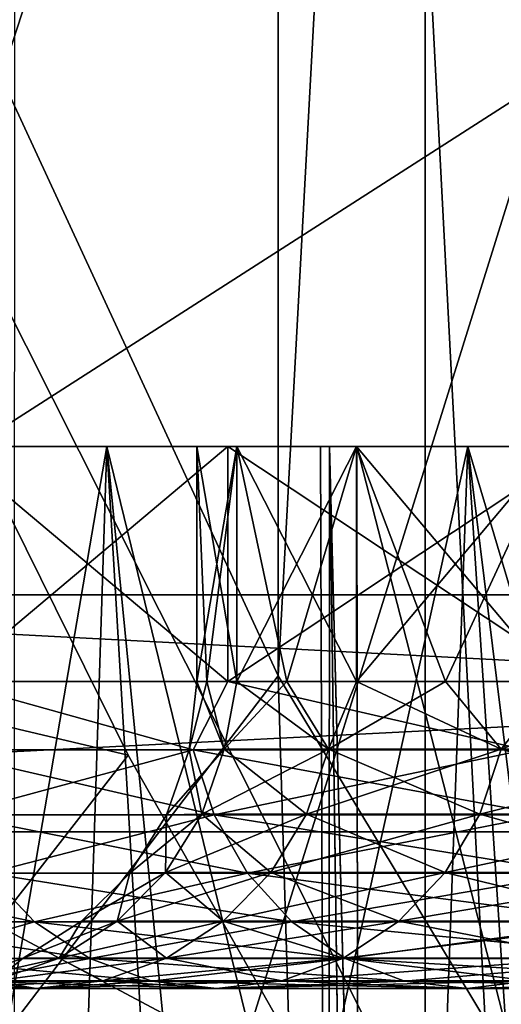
# Model space of a CAD drawing. Header units: millimetres. Extents: x -30 to 76, y -3 to 301.
# Tile 165 of 256: x -9.658 to -8.947, y 281.397 to 282.85. Entities that reach past the tile are written whole.
import ezdxf

# ---------------------------------------------------------------- set-up
doc = ezdxf.new("R2010")
doc.units = ezdxf.units.MM
doc.header["$LTSCALE"] = 81.481481
for name, color, linetype in [('133', 7, 'CONTINUOUS'), ('134', 7, 'CONTINUOUS'), ('150', 7, 'CONTINUOUS'), ('151', 7, 'CONTINUOUS'), ('280', 7, 'CONTINUOUS'), ('281', 7, 'CONTINUOUS'), ('304', 7, 'CONTINUOUS'), ('314', 7, 'CONTINUOUS'), ('315', 7, 'CONTINUOUS'), ('316', 7, 'CONTINUOUS'), ('317', 7, 'CONTINUOUS'), ('318', 7, 'CONTINUOUS'), ('319', 7, 'CONTINUOUS'), ('320', 7, 'CONTINUOUS'), ('321', 7, 'CONTINUOUS'), ('322', 7, 'CONTINUOUS'), ('327', 7, 'CONTINUOUS'), ('350', 7, 'CONTINUOUS'), ('385', 7, 'CONTINUOUS'), ('407', 7, 'CONTINUOUS'), ('408', 7, 'CONTINUOUS'), ('409', 7, 'CONTINUOUS'), ('410', 7, 'CONTINUOUS')]:
    doc.layers.add(name, color=color, linetype=linetype)

msp = doc.modelspace()

# ---------------------------------------------------------------- linework, layer by layer
at = {"layer": '133', "color": 7, "linetype": 'CONTINUOUS', "true_color": 0xaaaaaa}
for points in [[(-8.8815, 282.7623, 4.089), (-9.8995, 282.1095, 4.7409), (-8.8815, 285.2349, 6.7487), (-8.8815, 282.7623, 4.089)], [(-8.8815, 285.2349, 6.7487), (-9.8995, 282.1095, 4.7409), (-9.8995, 284.5372, 7.3524), (-8.8815, 285.2349, 6.7487)], [(-8.8815, 280.1061, 1.6126), (-9.8995, 279.5014, 2.3095), (-8.8815, 282.7623, 4.089), (-8.8815, 280.1061, 1.6126)], [(-8.8815, 282.7623, 4.089), (-9.8995, 279.5014, 2.3095), (-9.8995, 282.1095, 4.7409), (-8.8815, 282.7623, 4.089)]]:
    msp.add_3dface(points, dxfattribs=at)
at = {"layer": '134', "color": 7, "linetype": 'CONTINUOUS', "true_color": 0xaaaaaa}
for points in [[(-9.8847, 282.837, 8.8233), (-9.0599, 283.5636, 8.1947), (-9.8847, 284.9713, 11.4763), (-9.8847, 282.837, 8.8233)], [(-9.0599, 283.5636, 8.1947), (-8.1422, 281.8158, 5.0342), (-8.1422, 284.2233, 7.6239), (-9.0599, 283.5636, 8.1947)], [(-9.8847, 282.837, 8.8233), (-9.0599, 281.1985, 5.6506), (-9.0599, 283.5636, 8.1947), (-9.8847, 282.837, 8.8233)], [(-9.0599, 281.1985, 5.6506), (-8.1422, 281.8158, 5.0342), (-9.0599, 283.5636, 8.1947), (-9.0599, 281.1985, 5.6506)], [(-9.8847, 280.5186, 6.3295), (-9.0599, 281.1985, 5.6506), (-9.8847, 282.837, 8.8233), (-9.8847, 280.5186, 6.3295)], [(-9.0599, 281.1985, 5.6506), (-8.1422, 279.2295, 2.623), (-8.1422, 281.8158, 5.0342), (-9.0599, 281.1985, 5.6506)]]:
    msp.add_3dface(points, dxfattribs=at)
at = {"layer": '150', "color": 7, "linetype": 'CONTINUOUS', "true_color": 0x323232}
for points in [[(-9.7564, 282.2861, 78), (-10.0784, 281.0196, 110.8066), (-9.4978, 281.7647, 78), (-9.7564, 282.2861, 78)], [(-9.4978, 281.7647, 78), (-10.0784, 281.0196, 110.8066), (-9.2112, 281.2577, 78), (-9.4978, 281.7647, 78)]]:
    msp.add_3dface(points, dxfattribs=at)
at = {"layer": '151', "color": 7, "linetype": 'CONTINUOUS', "true_color": 0x323232}
for points in [[(-9.7564, 282.2861, 78), (-9.4978, 281.7647, 78), (-10.6907, 282.0462, 78), (-9.7564, 282.2861, 78)], [(-9.4978, 281.7647, 78), (-9.2112, 281.2577, 78), (-10.6907, 282.0462, 78), (-9.4978, 281.7647, 78)], [(-10.6907, 282.0462, 78), (-9.2112, 281.2577, 78), (-10.1351, 280.9544, 78), (-10.6907, 282.0462, 78)]]:
    msp.add_3dface(points, dxfattribs=at)
at = {"layer": '280', "color": 7, "linetype": 'CONTINUOUS', "true_color": 0xaaaaaa}
for points in [[(-12.0005, 281.6513, 239), (12.4599, 282.8919, 239), (-12.4599, 282.8919, 239), (-12.0005, 281.6513, 239)], [(12.0005, 281.6513, 239), (12.4599, 282.8919, 239), (-12.0005, 281.6513, 239), (12.0005, 281.6513, 239)], [(-11.4181, 280.4636, 239), (12.0005, 281.6513, 239), (-12.0005, 281.6513, 239), (-11.4181, 280.4636, 239)], [(11.4181, 280.4636, 239), (12.0005, 281.6513, 239), (-11.4181, 280.4636, 239), (11.4181, 280.4636, 239)]]:
    msp.add_3dface(points, dxfattribs=at)
at = {"layer": '281', "color": 7, "linetype": 'CONTINUOUS', "true_color": 0xaaaaaa}
for points in [[(-10.7809, 282.0011, 237), (-11.2235, 283.1544, 237), (10.7809, 282.0011, 237), (-10.7809, 282.0011, 237)], [(10.7809, 282.0011, 237), (-11.2235, 283.1544, 237), (11.2235, 283.1544, 237), (10.7809, 282.0011, 237)], [(-10.2202, 280.9004, 237), (-10.7809, 282.0011, 237), (10.2202, 280.9004, 237), (-10.2202, 280.9004, 237)], [(10.2202, 280.9004, 237), (-10.7809, 282.0011, 237), (10.7809, 282.0011, 237), (10.2202, 280.9004, 237)]]:
    msp.add_3dface(points, dxfattribs=at)
at = {"layer": '304', "color": 7, "linetype": 'CONTINUOUS', "true_color": 0xaaaaaa}
for points in [[(-9.203, 279.006, 219.8436), (-9.203, 279.0026, 219.1945), (-9.2143, 282.22, 219.5182), (-9.203, 279.006, 219.8436)], [(-9.2143, 282.22, 219.5182), (-9.203, 279.0026, 219.1945), (-9.2009, 282.22, 219.0216), (-9.2143, 282.22, 219.5182)], [(-9.2009, 282.22, 220.0147), (-9.203, 279.006, 219.8436), (-9.2143, 282.22, 219.5182), (-9.2009, 282.22, 220.0147)], [(-9.203, 279.0026, 219.1945), (-9.1563, 278.9443, 218.5385), (-9.2009, 282.22, 219.0216), (-9.203, 279.0026, 219.1945)], [(-9.1564, 278.9548, 220.4978), (-9.203, 279.006, 219.8436), (-9.2009, 282.22, 220.0147), (-9.1564, 278.9548, 220.4978)], [(-9.2009, 282.22, 219.0216), (-9.1563, 278.9443, 218.5385), (-9.1586, 280.5818, 218.5325), (-9.2009, 282.22, 219.0216)], [(-9.1564, 278.9548, 220.4978), (-9.2009, 282.22, 220.0147), (-9.1586, 280.587, 220.5038), (-9.1564, 278.9548, 220.4978)], [(-9.1608, 282.22, 220.5098), (-9.1586, 280.587, 220.5038), (-9.2009, 282.22, 220.0147), (-9.1608, 282.22, 220.5098)], [(-9.1608, 282.22, 218.5265), (-9.2009, 282.22, 219.0216), (-9.1586, 280.5818, 218.5325), (-9.1608, 282.22, 218.5265)]]:
    msp.add_3dface(points, dxfattribs=at)
at = {"layer": '314', "color": 7, "linetype": 'CONTINUOUS', "true_color": 0xaaaaaa}
for points in [[(-9.2143, 282.22, 219.5182), (-9.2009, 282.22, 219.0216), (-9.3969, 282.22, 219.5182), (-9.2143, 282.22, 219.5182)], [(-9.3378, 282.22, 220.5703), (-9.2143, 282.22, 219.5182), (-9.3969, 282.22, 219.5182), (-9.3378, 282.22, 220.5703)], [(-9.2009, 282.22, 219.0216), (-9.1608, 282.22, 218.5265), (-9.3969, 282.22, 219.5182), (-9.2009, 282.22, 219.0216)], [(-9.3969, 282.22, 219.5182), (-9.1608, 282.22, 218.5265), (-9.3378, 282.22, 218.466), (-9.3969, 282.22, 219.5182)], [(-9.1608, 282.22, 220.5098), (-9.2009, 282.22, 220.0147), (-9.3378, 282.22, 220.5703), (-9.1608, 282.22, 220.5098)], [(-9.1608, 282.22, 220.5098), (-9.3378, 282.22, 220.5703), (-8.6778, 282.22, 220.459), (-9.1608, 282.22, 220.5098)], [(-9.2009, 282.22, 220.0147), (-9.2143, 282.22, 219.5182), (-9.3378, 282.22, 220.5703), (-9.2009, 282.22, 220.0147)], [(-9.3378, 282.22, 218.466), (-9.1608, 282.22, 218.5265), (-8.596, 282.22, 218.0024), (-9.3378, 282.22, 218.466)], [(-9.3378, 282.22, 220.5703), (-9.1613, 282.22, 221.6092), (-8.596, 282.22, 221.0339), (-9.3378, 282.22, 220.5703)], [(-8.6778, 282.22, 220.459), (-9.3378, 282.22, 220.5703), (-8.596, 282.22, 221.0339), (-8.6778, 282.22, 220.459)], [(-9.1613, 282.22, 217.4272), (-9.3378, 282.22, 218.466), (-8.4762, 282.22, 217.4343), (-9.1613, 282.22, 217.4272)], [(-8.4762, 282.22, 217.4343), (-9.3378, 282.22, 218.466), (-8.596, 282.22, 218.0024), (-8.4762, 282.22, 217.4343)], [(-8.8696, 282.22, 222.6218), (-8.9475, 282.22, 221.7195), (-9.1613, 282.22, 221.6092), (-8.8696, 282.22, 222.6218)], [(-9.1613, 282.22, 221.6092), (-8.9475, 282.22, 221.7195), (-8.4762, 282.22, 221.602), (-9.1613, 282.22, 221.6092)], [(-9.1613, 282.22, 217.4272), (-8.9475, 282.22, 217.3168), (-8.8696, 282.22, 216.4146), (-9.1613, 282.22, 217.4272)], [(-8.9475, 282.22, 217.3168), (-9.1613, 282.22, 217.4272), (-8.4762, 282.22, 217.4343), (-8.9475, 282.22, 217.3168)], [(-8.596, 282.22, 221.0339), (-9.1613, 282.22, 221.6092), (-8.4762, 282.22, 221.602), (-8.596, 282.22, 221.0339)], [(-8.596, 282.22, 218.0024), (-9.1608, 282.22, 218.5265), (-8.6778, 282.22, 218.5773), (-8.596, 282.22, 218.0024)]]:
    msp.add_3dface(points, dxfattribs=at)
at = {"layer": '315', "color": 7, "linetype": 'CONTINUOUS', "true_color": 0xaaaaaa}
for points in [[(-9.3378, 282.22, 220.5703), (-9.3969, 282.22, 219.5182), (-9.3378, 281.8731, 220.5703), (-9.3378, 282.22, 220.5703)], [(-9.3378, 281.8731, 220.5703), (-9.3969, 282.22, 219.5182), (-9.3821, 281.8731, 220.045), (-9.3378, 281.8731, 220.5703)], [(-9.3821, 281.8731, 220.045), (-9.3969, 282.22, 219.5182), (-9.3969, 281.8731, 219.5182), (-9.3821, 281.8731, 220.045)], [(-9.1613, 282.22, 221.6092), (-9.3378, 282.22, 220.5703), (-9.1613, 281.8731, 221.6092), (-9.1613, 282.22, 221.6092)], [(-9.1613, 281.8731, 221.6092), (-9.3378, 282.22, 220.5703), (-9.2641, 281.8731, 221.0922), (-9.1613, 281.8731, 221.6092)], [(-9.2641, 281.8731, 221.0922), (-9.3378, 282.22, 220.5703), (-9.3378, 281.8731, 220.5703), (-9.2641, 281.8731, 221.0922)], [(-8.8696, 282.22, 222.6218), (-9.1613, 282.22, 221.6092), (-8.8696, 281.8731, 222.6217), (-8.8696, 282.22, 222.6218)], [(-8.8696, 281.8731, 222.6217), (-9.1613, 282.22, 221.6092), (-9.0296, 281.8731, 222.1195), (-8.8696, 281.8731, 222.6217)], [(-9.0296, 281.8731, 222.1195), (-9.1613, 282.22, 221.6092), (-9.1613, 281.8731, 221.6092), (-9.0296, 281.8731, 222.1195)]]:
    msp.add_3dface(points, dxfattribs=at)
at = {"layer": '316', "color": 7, "linetype": 'CONTINUOUS', "true_color": 0xaaaaaa}
for points in [[(-9.3969, 282.22, 219.5182), (-9.3378, 282.22, 218.466), (-9.3969, 281.8731, 219.5182), (-9.3969, 282.22, 219.5182)], [(-9.3969, 281.8731, 219.5182), (-9.3378, 282.22, 218.466), (-9.3821, 281.8731, 218.9913), (-9.3969, 281.8731, 219.5182)], [(-9.3821, 281.8731, 218.9913), (-9.3378, 282.22, 218.466), (-9.3378, 281.8731, 218.466), (-9.3821, 281.8731, 218.9913)], [(-9.3378, 282.22, 218.466), (-9.1613, 282.22, 217.4272), (-9.3378, 281.8731, 218.466), (-9.3378, 282.22, 218.466)], [(-9.3378, 281.8731, 218.466), (-9.1613, 282.22, 217.4272), (-9.2641, 281.8731, 217.9441), (-9.3378, 281.8731, 218.466)], [(-9.2641, 281.8731, 217.9441), (-9.1613, 282.22, 217.4272), (-9.1613, 281.8731, 217.4272), (-9.2641, 281.8731, 217.9441)], [(-9.1613, 282.22, 217.4272), (-8.8696, 282.22, 216.4146), (-9.1613, 281.8731, 217.4272), (-9.1613, 282.22, 217.4272)], [(-9.1613, 281.8731, 217.4272), (-8.8696, 282.22, 216.4146), (-9.0296, 281.8731, 216.9168), (-9.1613, 281.8731, 217.4272)], [(-9.0296, 281.8731, 216.9168), (-8.8696, 282.22, 216.4146), (-8.8696, 281.8731, 216.4146), (-9.0296, 281.8731, 216.9168)]]:
    msp.add_3dface(points, dxfattribs=at)
at = {"layer": '317', "color": 7, "linetype": 'CONTINUOUS', "true_color": 0xaaaaaa}
for points in [[(-9.788, 281.7723, 222.6985), (-9.7638, 281.8731, 222.808), (-9.402, 281.7723, 223.7042), (-9.788, 281.7723, 222.6985)], [(-9.7638, 281.8731, 222.808), (-9.3509, 281.8731, 223.8443), (-9.402, 281.7723, 223.7042), (-9.7638, 281.8731, 222.808)], [(-9.3969, 281.8731, 219.5182), (-9.4082, 281.7723, 219.5182), (-9.3564, 281.7735, 220.5016), (-9.3969, 281.8731, 219.5182)], [(-9.402, 281.7723, 223.7042), (-9.3509, 281.8731, 223.8443), (-8.9129, 281.7723, 224.664), (-9.402, 281.7723, 223.7042)], [(-9.3821, 281.8731, 220.045), (-9.3969, 281.8731, 219.5182), (-9.3564, 281.7735, 220.5016), (-9.3821, 281.8731, 220.045)], [(-9.3378, 281.8731, 220.5703), (-9.3821, 281.8731, 220.045), (-9.3564, 281.7735, 220.5016), (-9.3378, 281.8731, 220.5703)], [(-9.3378, 281.8731, 220.5703), (-9.3564, 281.7735, 220.5016), (-9.2024, 281.7735, 221.4742), (-9.3378, 281.8731, 220.5703)], [(-9.3509, 281.8731, 223.8443), (-8.8283, 281.8731, 224.83), (-8.9129, 281.7723, 224.664), (-9.3509, 281.8731, 223.8443)], [(-9.2641, 281.8731, 221.0922), (-9.3378, 281.8731, 220.5703), (-9.2024, 281.7735, 221.4742), (-9.2641, 281.8731, 221.0922)], [(-9.1613, 281.8731, 221.6092), (-9.2641, 281.8731, 221.0922), (-9.2024, 281.7735, 221.4742), (-9.1613, 281.8731, 221.6092)], [(-9.1613, 281.8731, 221.6092), (-9.2024, 281.7735, 221.4742), (-8.9475, 281.7735, 222.4254), (-9.1613, 281.8731, 221.6092)], [(-9.0296, 281.8731, 222.1195), (-9.1613, 281.8731, 221.6092), (-8.9475, 281.7735, 222.4254), (-9.0296, 281.8731, 222.1195)], [(-8.8696, 281.8731, 222.6217), (-9.0296, 281.8731, 222.1195), (-8.9475, 281.7735, 222.4254), (-8.8696, 281.8731, 222.6217)], [(-8.8696, 281.8731, 222.6217), (-8.9475, 281.7735, 222.4254), (-8.5946, 281.7735, 223.3447), (-8.8696, 281.8731, 222.6217)], [(-9.788, 281.7723, 222.6985), (-9.402, 281.7723, 223.7042), (-9.7561, 281.6764, 222.6881), (-9.788, 281.7723, 222.6985)], [(-9.7561, 281.6764, 222.6881), (-9.402, 281.7723, 223.7042), (-9.3713, 281.6764, 223.6905), (-9.7561, 281.6764, 222.6881)], [(-9.4417, 281.6765, 219.5182), (-9.3895, 281.6775, 220.505), (-9.4082, 281.7723, 219.5182), (-9.4417, 281.6765, 219.5182)], [(-9.4082, 281.7723, 219.5182), (-9.3895, 281.6775, 220.505), (-9.3564, 281.7735, 220.5016), (-9.4082, 281.7723, 219.5182)], [(-9.402, 281.7723, 223.7042), (-8.9129, 281.7723, 224.664), (-9.3713, 281.6764, 223.6905), (-9.402, 281.7723, 223.7042)], [(-9.3895, 281.6775, 220.505), (-9.235, 281.6775, 221.4811), (-9.3564, 281.7735, 220.5016), (-9.3895, 281.6775, 220.505)], [(-9.3713, 281.6764, 223.6905), (-8.9129, 281.7723, 224.664), (-8.8839, 281.6764, 224.6473), (-9.3713, 281.6764, 223.6905)], [(-9.3564, 281.7735, 220.5016), (-9.235, 281.6775, 221.4811), (-9.2024, 281.7735, 221.4742), (-9.3564, 281.7735, 220.5016)], [(-9.235, 281.6775, 221.4811), (-8.9792, 281.6775, 222.4357), (-9.2024, 281.7735, 221.4742), (-9.235, 281.6775, 221.4811)], [(-9.2024, 281.7735, 221.4742), (-8.9792, 281.6775, 222.4357), (-8.9475, 281.7735, 222.4254), (-9.2024, 281.7735, 221.4742)], [(-8.9792, 281.6775, 222.4357), (-8.625, 281.6775, 223.3583), (-8.9475, 281.7735, 222.4254), (-8.9792, 281.6775, 222.4357)], [(-8.9475, 281.7735, 222.4254), (-8.625, 281.6775, 223.3583), (-8.5946, 281.7735, 223.3447), (-8.9475, 281.7735, 222.4254)], [(-9.7561, 281.6764, 222.6881), (-9.3713, 281.6764, 223.6905), (-9.7047, 281.5904, 222.6714), (-9.7561, 281.6764, 222.6881)], [(-9.7047, 281.5904, 222.6714), (-9.3713, 281.6764, 223.6905), (-9.3219, 281.5904, 223.6686), (-9.7047, 281.5904, 222.6714)], [(-9.4957, 281.5906, 219.5182), (-9.4431, 281.5914, 220.5107), (-9.4417, 281.6765, 219.5182), (-9.4957, 281.5906, 219.5182)], [(-9.4431, 281.5914, 220.5107), (-9.2876, 281.5914, 221.4923), (-9.3895, 281.6775, 220.505), (-9.4431, 281.5914, 220.5107)], [(-9.4417, 281.6765, 219.5182), (-9.4431, 281.5914, 220.5107), (-9.3895, 281.6775, 220.505), (-9.4417, 281.6765, 219.5182)], [(-9.3895, 281.6775, 220.505), (-9.2876, 281.5914, 221.4923), (-9.235, 281.6775, 221.4811), (-9.3895, 281.6775, 220.505)], [(-9.3713, 281.6764, 223.6905), (-8.8839, 281.6764, 224.6473), (-9.3219, 281.5904, 223.6686), (-9.3713, 281.6764, 223.6905)], [(-9.3219, 281.5904, 223.6686), (-8.8839, 281.6764, 224.6473), (-8.837, 281.5904, 224.6202), (-9.3219, 281.5904, 223.6686)], [(-9.2876, 281.5914, 221.4923), (-9.0304, 281.5914, 222.4523), (-9.235, 281.6775, 221.4811), (-9.2876, 281.5914, 221.4923)], [(-9.235, 281.6775, 221.4811), (-9.0304, 281.5914, 222.4523), (-8.9792, 281.6775, 222.4357), (-9.235, 281.6775, 221.4811)], [(-9.0304, 281.5914, 222.4523), (-8.6742, 281.5914, 223.3802), (-8.9792, 281.6775, 222.4357), (-9.0304, 281.5914, 222.4523)], [(-8.9792, 281.6775, 222.4357), (-8.6742, 281.5914, 223.3802), (-8.625, 281.6775, 223.3583), (-8.9792, 281.6775, 222.4357)], [(-9.9109, 281.5187, 221.6248), (-9.7047, 281.5904, 222.6714), (-9.6364, 281.5187, 222.6492), (-9.9109, 281.5187, 221.6248)], [(-9.7047, 281.5904, 222.6714), (-9.3219, 281.5904, 223.6686), (-9.6364, 281.5187, 222.6492), (-9.7047, 281.5904, 222.6714)], [(-9.6364, 281.5187, 222.6492), (-9.3219, 281.5904, 223.6686), (-9.2563, 281.5187, 223.6393), (-9.6364, 281.5187, 222.6492)], [(-9.5668, 281.5194, 219.5182), (-9.5144, 281.5194, 220.5182), (-9.4957, 281.5906, 219.5182), (-9.5668, 281.5194, 219.5182)], [(-9.5144, 281.5194, 220.5182), (-9.3577, 281.5194, 221.5072), (-9.4431, 281.5914, 220.5107), (-9.5144, 281.5194, 220.5182)], [(-9.4957, 281.5906, 219.5182), (-9.5144, 281.5194, 220.5182), (-9.4431, 281.5914, 220.5107), (-9.4957, 281.5906, 219.5182)], [(-9.4431, 281.5914, 220.5107), (-9.3577, 281.5194, 221.5072), (-9.2876, 281.5914, 221.4923), (-9.4431, 281.5914, 220.5107)], [(-9.3577, 281.5194, 221.5072), (-9.0985, 281.5194, 222.4744), (-9.2876, 281.5914, 221.4923), (-9.3577, 281.5194, 221.5072)], [(-9.3219, 281.5904, 223.6686), (-8.837, 281.5904, 224.6202), (-9.2563, 281.5187, 223.6393), (-9.3219, 281.5904, 223.6686)], [(-9.2876, 281.5914, 221.4923), (-9.0985, 281.5194, 222.4744), (-9.0304, 281.5914, 222.4523), (-9.2876, 281.5914, 221.4923)], [(-9.2563, 281.5187, 223.6393), (-8.837, 281.5904, 224.6202), (-8.7748, 281.5187, 224.5843), (-9.2563, 281.5187, 223.6393)], [(-9.0985, 281.5194, 222.4744), (-8.7397, 281.5194, 223.4093), (-9.0304, 281.5914, 222.4523), (-9.0985, 281.5194, 222.4744)], [(-9.0304, 281.5914, 222.4523), (-8.7397, 281.5194, 223.4093), (-8.6742, 281.5914, 223.3802), (-9.0304, 281.5914, 222.4523)], [(-9.9109, 281.5187, 221.6248), (-9.6364, 281.5187, 222.6492), (-9.8267, 281.4647, 221.6069), (-9.9109, 281.5187, 221.6248)], [(-9.8267, 281.4647, 221.6069), (-9.6364, 281.5187, 222.6492), (-9.5545, 281.4647, 222.6226), (-9.8267, 281.4647, 221.6069)], [(-9.6527, 281.4652, 219.5182), (-9.5998, 281.4652, 220.5271), (-9.5668, 281.5194, 219.5182), (-9.6527, 281.4652, 219.5182)], [(-9.6364, 281.5187, 222.6492), (-9.2563, 281.5187, 223.6393), (-9.5545, 281.4647, 222.6226), (-9.6364, 281.5187, 222.6492)], [(-9.5998, 281.4652, 220.5271), (-9.4417, 281.4652, 221.5251), (-9.5144, 281.5194, 220.5182), (-9.5998, 281.4652, 220.5271)], [(-9.5668, 281.5194, 219.5182), (-9.5998, 281.4652, 220.5271), (-9.5144, 281.5194, 220.5182), (-9.5668, 281.5194, 219.5182)], [(-9.5545, 281.4647, 222.6226), (-9.2563, 281.5187, 223.6393), (-9.1777, 281.4647, 223.6043), (-9.5545, 281.4647, 222.6226)], [(-9.5144, 281.5194, 220.5182), (-9.4417, 281.4652, 221.5251), (-9.3577, 281.5194, 221.5072), (-9.5144, 281.5194, 220.5182)], [(-9.4417, 281.4652, 221.5251), (-9.1802, 281.4652, 222.501), (-9.3577, 281.5194, 221.5072), (-9.4417, 281.4652, 221.5251)], [(-9.3577, 281.5194, 221.5072), (-9.1802, 281.4652, 222.501), (-9.0985, 281.5194, 222.4744), (-9.3577, 281.5194, 221.5072)], [(-9.2563, 281.5187, 223.6393), (-8.7748, 281.5187, 224.5843), (-9.1777, 281.4647, 223.6043), (-9.2563, 281.5187, 223.6393)], [(-9.1802, 281.4652, 222.501), (-8.8181, 281.4652, 223.4442), (-9.0985, 281.5194, 222.4744), (-9.1802, 281.4652, 222.501)], [(-9.1777, 281.4647, 223.6043), (-8.7748, 281.5187, 224.5843), (-8.7003, 281.4647, 224.5413), (-9.1777, 281.4647, 223.6043)], [(-9.0985, 281.5194, 222.4744), (-8.8181, 281.4652, 223.4442), (-8.7397, 281.5194, 223.4093), (-9.0985, 281.5194, 222.4744)], [(-9.8267, 281.4647, 221.6069), (-9.5545, 281.4647, 222.6226), (-9.7329, 281.4312, 221.5869), (-9.8267, 281.4647, 221.6069)], [(-9.7485, 281.4315, 219.5182), (-9.6951, 281.4315, 220.5371), (-9.6527, 281.4652, 219.5182), (-9.7485, 281.4315, 219.5182)], [(-9.7329, 281.4312, 221.5869), (-9.5545, 281.4647, 222.6226), (-9.4633, 281.4312, 222.593), (-9.7329, 281.4312, 221.5869)], [(-9.6951, 281.4315, 220.5371), (-9.5354, 281.4315, 221.545), (-9.5998, 281.4652, 220.5271), (-9.6951, 281.4315, 220.5371)], [(-9.6527, 281.4652, 219.5182), (-9.6951, 281.4315, 220.5371), (-9.5998, 281.4652, 220.5271), (-9.6527, 281.4652, 219.5182)], [(-9.5998, 281.4652, 220.5271), (-9.5354, 281.4315, 221.545), (-9.4417, 281.4652, 221.5251), (-9.5998, 281.4652, 220.5271)], [(-9.5545, 281.4647, 222.6226), (-9.1777, 281.4647, 223.6043), (-9.4633, 281.4312, 222.593), (-9.5545, 281.4647, 222.6226)], [(-9.5354, 281.4315, 221.545), (-9.2714, 281.4315, 222.5306), (-9.4417, 281.4652, 221.5251), (-9.5354, 281.4315, 221.545)], [(-9.4633, 281.4312, 222.593), (-9.1777, 281.4647, 223.6043), (-9.0901, 281.4312, 223.5653), (-9.4633, 281.4312, 222.593)], [(-9.4417, 281.4652, 221.5251), (-9.2714, 281.4315, 222.5306), (-9.1802, 281.4652, 222.501), (-9.4417, 281.4652, 221.5251)], [(-9.2714, 281.4315, 222.5306), (-8.9057, 281.4315, 223.4832), (-9.1802, 281.4652, 222.501), (-9.2714, 281.4315, 222.5306)], [(-9.1802, 281.4652, 222.501), (-8.9057, 281.4315, 223.4832), (-8.8181, 281.4652, 223.4442), (-9.1802, 281.4652, 222.501)], [(-9.1777, 281.4647, 223.6043), (-8.7003, 281.4647, 224.5413), (-9.0901, 281.4312, 223.5653), (-9.1777, 281.4647, 223.6043)], [(-9.0901, 281.4312, 223.5653), (-8.7003, 281.4647, 224.5413), (-8.6172, 281.4312, 224.4933), (-9.0901, 281.4312, 223.5653)], [(-9.7954, 281.42, 220.5477), (-9.6342, 281.42, 221.566), (-9.6951, 281.4315, 220.5371), (-9.7954, 281.42, 220.5477)], [(-9.7954, 281.42, 220.5477), (-9.7329, 281.4312, 221.5869), (-9.6342, 281.42, 221.566), (-9.7954, 281.42, 220.5477)], [(-9.7329, 281.4312, 221.5869), (-9.4633, 281.4312, 222.593), (-9.6342, 281.42, 221.566), (-9.7329, 281.4312, 221.5869)], [(-9.6951, 281.4315, 220.5371), (-9.6342, 281.42, 221.566), (-9.5354, 281.4315, 221.545), (-9.6951, 281.4315, 220.5371)], [(-9.6342, 281.42, 221.566), (-9.3673, 281.42, 222.5618), (-9.5354, 281.4315, 221.545), (-9.6342, 281.42, 221.566)], [(-9.6342, 281.42, 221.566), (-9.4633, 281.4312, 222.593), (-9.3673, 281.42, 222.5618), (-9.6342, 281.42, 221.566)], [(-9.5354, 281.4315, 221.545), (-9.3673, 281.42, 222.5618), (-9.2714, 281.4315, 222.5306), (-9.5354, 281.4315, 221.545)], [(-9.4633, 281.4312, 222.593), (-9.0901, 281.4312, 223.5653), (-9.3673, 281.42, 222.5618), (-9.4633, 281.4312, 222.593)], [(-9.3673, 281.42, 222.5618), (-8.9979, 281.42, 223.5243), (-9.2714, 281.4315, 222.5306), (-9.3673, 281.42, 222.5618)], [(-9.3673, 281.42, 222.5618), (-9.0901, 281.4312, 223.5653), (-8.9979, 281.42, 223.5243), (-9.3673, 281.42, 222.5618)], [(-9.2714, 281.4315, 222.5306), (-8.9979, 281.42, 223.5243), (-8.9057, 281.4315, 223.4832), (-9.2714, 281.4315, 222.5306)], [(-9.0901, 281.4312, 223.5653), (-8.6172, 281.4312, 224.4933), (-8.9979, 281.42, 223.5243), (-9.0901, 281.4312, 223.5653)], [(-8.9979, 281.42, 223.5243), (-8.5298, 281.42, 224.4429), (-8.9057, 281.4315, 223.4832), (-8.9979, 281.42, 223.5243)], [(-8.9979, 281.42, 223.5243), (-8.6172, 281.4312, 224.4933), (-8.5298, 281.42, 224.4429), (-8.9979, 281.42, 223.5243)]]:
    msp.add_3dface(points, dxfattribs=at)
at = {"layer": '318', "color": 7, "linetype": 'CONTINUOUS', "true_color": 0xaaaaaa}
for points in [[(-9.788, 281.7723, 216.3378), (-9.402, 281.7723, 215.3321), (-9.7638, 281.8731, 216.2284), (-9.788, 281.7723, 216.3378)], [(-9.7638, 281.8731, 216.2284), (-9.402, 281.7723, 215.3321), (-9.3509, 281.8731, 215.192), (-9.7638, 281.8731, 216.2284)], [(-9.3969, 281.8731, 219.5182), (-9.3821, 281.8731, 218.9913), (-9.4082, 281.7723, 219.5182), (-9.3969, 281.8731, 219.5182)], [(-9.4082, 281.7723, 219.5182), (-9.3821, 281.8731, 218.9913), (-9.3564, 281.7735, 218.5348), (-9.4082, 281.7723, 219.5182)], [(-9.402, 281.7723, 215.3321), (-8.9129, 281.7723, 214.3723), (-9.3509, 281.8731, 215.192), (-9.402, 281.7723, 215.3321)], [(-9.3821, 281.8731, 218.9913), (-9.3378, 281.8731, 218.466), (-9.3564, 281.7735, 218.5348), (-9.3821, 281.8731, 218.9913)], [(-9.3378, 281.8731, 218.466), (-9.2641, 281.8731, 217.9441), (-9.3564, 281.7735, 218.5348), (-9.3378, 281.8731, 218.466)], [(-9.3564, 281.7735, 218.5348), (-9.2641, 281.8731, 217.9441), (-9.2024, 281.7735, 217.5621), (-9.3564, 281.7735, 218.5348)], [(-9.3509, 281.8731, 215.192), (-8.9129, 281.7723, 214.3723), (-8.8283, 281.8731, 214.2063), (-9.3509, 281.8731, 215.192)], [(-9.2641, 281.8731, 217.9441), (-9.1613, 281.8731, 217.4272), (-9.2024, 281.7735, 217.5621), (-9.2641, 281.8731, 217.9441)], [(-9.1613, 281.8731, 217.4272), (-9.0296, 281.8731, 216.9168), (-9.2024, 281.7735, 217.5621), (-9.1613, 281.8731, 217.4272)], [(-9.2024, 281.7735, 217.5621), (-9.0296, 281.8731, 216.9168), (-8.9475, 281.7735, 216.6109), (-9.2024, 281.7735, 217.5621)], [(-9.0296, 281.8731, 216.9168), (-8.8696, 281.8731, 216.4146), (-8.9475, 281.7735, 216.6109), (-9.0296, 281.8731, 216.9168)], [(-8.8696, 281.8731, 216.4146), (-8.6816, 281.8731, 215.9221), (-8.9475, 281.7735, 216.6109), (-8.8696, 281.8731, 216.4146)], [(-8.9475, 281.7735, 216.6109), (-8.6816, 281.8731, 215.9221), (-8.5946, 281.7735, 215.6916), (-8.9475, 281.7735, 216.6109)], [(-9.7561, 281.6764, 216.3482), (-9.3713, 281.6764, 215.3458), (-9.788, 281.7723, 216.3378), (-9.7561, 281.6764, 216.3482)], [(-9.788, 281.7723, 216.3378), (-9.3713, 281.6764, 215.3458), (-9.402, 281.7723, 215.3321), (-9.788, 281.7723, 216.3378)], [(-9.4417, 281.6765, 219.5182), (-9.4082, 281.7723, 219.5182), (-9.3564, 281.7735, 218.5348), (-9.4417, 281.6765, 219.5182)], [(-9.4417, 281.6765, 219.5182), (-9.3564, 281.7735, 218.5348), (-9.3895, 281.6775, 218.5313), (-9.4417, 281.6765, 219.5182)], [(-9.3713, 281.6764, 215.3458), (-8.8839, 281.6764, 214.3891), (-9.402, 281.7723, 215.3321), (-9.3713, 281.6764, 215.3458)], [(-9.402, 281.7723, 215.3321), (-8.8839, 281.6764, 214.3891), (-8.9129, 281.7723, 214.3723), (-9.402, 281.7723, 215.3321)], [(-9.3564, 281.7735, 218.5348), (-9.2024, 281.7735, 217.5621), (-9.3895, 281.6775, 218.5313), (-9.3564, 281.7735, 218.5348)], [(-9.3895, 281.6775, 218.5313), (-9.2024, 281.7735, 217.5621), (-9.235, 281.6775, 217.5552), (-9.3895, 281.6775, 218.5313)], [(-9.2024, 281.7735, 217.5621), (-8.9475, 281.7735, 216.6109), (-9.235, 281.6775, 217.5552), (-9.2024, 281.7735, 217.5621)], [(-9.235, 281.6775, 217.5552), (-8.9475, 281.7735, 216.6109), (-8.9792, 281.6775, 216.6006), (-9.235, 281.6775, 217.5552)], [(-8.9475, 281.7735, 216.6109), (-8.5946, 281.7735, 215.6916), (-8.9792, 281.6775, 216.6006), (-8.9475, 281.7735, 216.6109)], [(-8.9792, 281.6775, 216.6006), (-8.5946, 281.7735, 215.6916), (-8.625, 281.6775, 215.678), (-8.9792, 281.6775, 216.6006)], [(-9.7047, 281.5904, 216.3649), (-9.3219, 281.5904, 215.3678), (-9.7561, 281.6764, 216.3482), (-9.7047, 281.5904, 216.3649)], [(-9.7561, 281.6764, 216.3482), (-9.3219, 281.5904, 215.3678), (-9.3713, 281.6764, 215.3458), (-9.7561, 281.6764, 216.3482)], [(-9.4957, 281.5906, 219.5182), (-9.4417, 281.6765, 219.5182), (-9.3895, 281.6775, 218.5313), (-9.4957, 281.5906, 219.5182)], [(-9.4957, 281.5906, 219.5182), (-9.3895, 281.6775, 218.5313), (-9.4431, 281.5914, 218.5256), (-9.4957, 281.5906, 219.5182)], [(-9.3895, 281.6775, 218.5313), (-9.235, 281.6775, 217.5552), (-9.4431, 281.5914, 218.5256), (-9.3895, 281.6775, 218.5313)], [(-9.4431, 281.5914, 218.5256), (-9.235, 281.6775, 217.5552), (-9.2876, 281.5914, 217.544), (-9.4431, 281.5914, 218.5256)], [(-9.3219, 281.5904, 215.3678), (-8.837, 281.5904, 214.4161), (-9.3713, 281.6764, 215.3458), (-9.3219, 281.5904, 215.3678)], [(-9.3713, 281.6764, 215.3458), (-8.837, 281.5904, 214.4161), (-8.8839, 281.6764, 214.3891), (-9.3713, 281.6764, 215.3458)], [(-9.235, 281.6775, 217.5552), (-8.9792, 281.6775, 216.6006), (-9.2876, 281.5914, 217.544), (-9.235, 281.6775, 217.5552)], [(-9.2876, 281.5914, 217.544), (-8.9792, 281.6775, 216.6006), (-9.0304, 281.5914, 216.584), (-9.2876, 281.5914, 217.544)], [(-8.9792, 281.6775, 216.6006), (-8.625, 281.6775, 215.678), (-9.0304, 281.5914, 216.584), (-8.9792, 281.6775, 216.6006)], [(-9.0304, 281.5914, 216.584), (-8.625, 281.6775, 215.678), (-8.6742, 281.5914, 215.6562), (-9.0304, 281.5914, 216.584)], [(-9.9109, 281.5187, 217.4115), (-9.6364, 281.5187, 216.3871), (-9.9812, 281.5904, 217.3966), (-9.9109, 281.5187, 217.4115)], [(-9.9812, 281.5904, 217.3966), (-9.6364, 281.5187, 216.3871), (-9.7047, 281.5904, 216.3649), (-9.9812, 281.5904, 217.3966)], [(-9.6364, 281.5187, 216.3871), (-9.2563, 281.5187, 215.397), (-9.7047, 281.5904, 216.3649), (-9.6364, 281.5187, 216.3871)], [(-9.7047, 281.5904, 216.3649), (-9.2563, 281.5187, 215.397), (-9.3219, 281.5904, 215.3678), (-9.7047, 281.5904, 216.3649)], [(-9.5668, 281.5194, 219.5182), (-9.4957, 281.5906, 219.5182), (-9.4431, 281.5914, 218.5256), (-9.5668, 281.5194, 219.5182)], [(-9.5668, 281.5194, 219.5182), (-9.4431, 281.5914, 218.5256), (-9.5144, 281.5194, 218.5182), (-9.5668, 281.5194, 219.5182)], [(-9.4431, 281.5914, 218.5256), (-9.2876, 281.5914, 217.544), (-9.5144, 281.5194, 218.5182), (-9.4431, 281.5914, 218.5256)], [(-9.5144, 281.5194, 218.5182), (-9.2876, 281.5914, 217.544), (-9.3577, 281.5194, 217.5291), (-9.5144, 281.5194, 218.5182)], [(-9.2876, 281.5914, 217.544), (-9.0304, 281.5914, 216.584), (-9.3577, 281.5194, 217.5291), (-9.2876, 281.5914, 217.544)], [(-9.3577, 281.5194, 217.5291), (-9.0304, 281.5914, 216.584), (-9.0985, 281.5194, 216.5619), (-9.3577, 281.5194, 217.5291)], [(-9.2563, 281.5187, 215.397), (-8.7748, 281.5187, 214.452), (-9.3219, 281.5904, 215.3678), (-9.2563, 281.5187, 215.397)], [(-9.3219, 281.5904, 215.3678), (-8.7748, 281.5187, 214.452), (-8.837, 281.5904, 214.4161), (-9.3219, 281.5904, 215.3678)], [(-9.0304, 281.5914, 216.584), (-8.6742, 281.5914, 215.6562), (-9.0985, 281.5194, 216.5619), (-9.0304, 281.5914, 216.584)], [(-9.0985, 281.5194, 216.5619), (-8.6742, 281.5914, 215.6562), (-8.7397, 281.5194, 215.627), (-9.0985, 281.5194, 216.5619)], [(-9.8267, 281.4647, 217.4294), (-9.5545, 281.4647, 216.4137), (-9.9109, 281.5187, 217.4115), (-9.8267, 281.4647, 217.4294)], [(-9.9109, 281.5187, 217.4115), (-9.5545, 281.4647, 216.4137), (-9.6364, 281.5187, 216.3871), (-9.9109, 281.5187, 217.4115)], [(-9.6527, 281.4652, 219.5182), (-9.5668, 281.5194, 219.5182), (-9.5144, 281.5194, 218.5182), (-9.6527, 281.4652, 219.5182)], [(-9.6527, 281.4652, 219.5182), (-9.5144, 281.5194, 218.5182), (-9.5998, 281.4652, 218.5092), (-9.6527, 281.4652, 219.5182)], [(-9.5545, 281.4647, 216.4137), (-9.1777, 281.4647, 215.432), (-9.6364, 281.5187, 216.3871), (-9.5545, 281.4647, 216.4137)], [(-9.6364, 281.5187, 216.3871), (-9.1777, 281.4647, 215.432), (-9.2563, 281.5187, 215.397), (-9.6364, 281.5187, 216.3871)], [(-9.5144, 281.5194, 218.5182), (-9.3577, 281.5194, 217.5291), (-9.5998, 281.4652, 218.5092), (-9.5144, 281.5194, 218.5182)], [(-9.5998, 281.4652, 218.5092), (-9.3577, 281.5194, 217.5291), (-9.4417, 281.4652, 217.5113), (-9.5998, 281.4652, 218.5092)], [(-9.3577, 281.5194, 217.5291), (-9.0985, 281.5194, 216.5619), (-9.4417, 281.4652, 217.5113), (-9.3577, 281.5194, 217.5291)], [(-9.4417, 281.4652, 217.5113), (-9.0985, 281.5194, 216.5619), (-9.1802, 281.4652, 216.5353), (-9.4417, 281.4652, 217.5113)], [(-9.1777, 281.4647, 215.432), (-8.7003, 281.4647, 214.495), (-9.2563, 281.5187, 215.397), (-9.1777, 281.4647, 215.432)], [(-9.2563, 281.5187, 215.397), (-8.7003, 281.4647, 214.495), (-8.7748, 281.5187, 214.452), (-9.2563, 281.5187, 215.397)], [(-9.0985, 281.5194, 216.5619), (-8.7397, 281.5194, 215.627), (-9.1802, 281.4652, 216.5353), (-9.0985, 281.5194, 216.5619)], [(-9.1802, 281.4652, 216.5353), (-8.7397, 281.5194, 215.627), (-8.8181, 281.4652, 215.5921), (-9.1802, 281.4652, 216.5353)], [(-9.7329, 281.4312, 217.4494), (-9.4633, 281.4312, 216.4433), (-9.8267, 281.4647, 217.4294), (-9.7329, 281.4312, 217.4494)], [(-9.8267, 281.4647, 217.4294), (-9.4633, 281.4312, 216.4433), (-9.5545, 281.4647, 216.4137), (-9.8267, 281.4647, 217.4294)], [(-9.7485, 281.4315, 219.5182), (-9.6527, 281.4652, 219.5182), (-9.5998, 281.4652, 218.5092), (-9.7485, 281.4315, 219.5182)], [(-9.7485, 281.4315, 219.5182), (-9.5998, 281.4652, 218.5092), (-9.6951, 281.4315, 218.4992), (-9.7485, 281.4315, 219.5182)], [(-9.5998, 281.4652, 218.5092), (-9.4417, 281.4652, 217.5113), (-9.6951, 281.4315, 218.4992), (-9.5998, 281.4652, 218.5092)], [(-9.6951, 281.4315, 218.4992), (-9.4417, 281.4652, 217.5113), (-9.5354, 281.4315, 217.4913), (-9.6951, 281.4315, 218.4992)], [(-9.4633, 281.4312, 216.4433), (-9.0901, 281.4312, 215.471), (-9.5545, 281.4647, 216.4137), (-9.4633, 281.4312, 216.4433)], [(-9.5545, 281.4647, 216.4137), (-9.0901, 281.4312, 215.471), (-9.1777, 281.4647, 215.432), (-9.5545, 281.4647, 216.4137)], [(-9.4417, 281.4652, 217.5113), (-9.1802, 281.4652, 216.5353), (-9.5354, 281.4315, 217.4913), (-9.4417, 281.4652, 217.5113)], [(-9.5354, 281.4315, 217.4913), (-9.1802, 281.4652, 216.5353), (-9.2714, 281.4315, 216.5057), (-9.5354, 281.4315, 217.4913)], [(-9.1802, 281.4652, 216.5353), (-8.8181, 281.4652, 215.5921), (-9.2714, 281.4315, 216.5057), (-9.1802, 281.4652, 216.5353)], [(-9.2714, 281.4315, 216.5057), (-8.8181, 281.4652, 215.5921), (-8.9057, 281.4315, 215.5531), (-9.2714, 281.4315, 216.5057)], [(-9.0901, 281.4312, 215.471), (-8.6172, 281.4312, 214.543), (-9.1777, 281.4647, 215.432), (-9.0901, 281.4312, 215.471)], [(-9.1777, 281.4647, 215.432), (-8.6172, 281.4312, 214.543), (-8.7003, 281.4647, 214.495), (-9.1777, 281.4647, 215.432)], [(-9.7954, 281.42, 218.4886), (-9.6342, 281.42, 217.4704), (-9.8958, 281.4312, 218.4781), (-9.7954, 281.42, 218.4886)], [(-9.8958, 281.4312, 218.4781), (-9.6342, 281.42, 217.4704), (-9.7329, 281.4312, 217.4494), (-9.8958, 281.4312, 218.4781)], [(-9.6951, 281.4315, 218.4992), (-9.5354, 281.4315, 217.4913), (-9.7954, 281.42, 218.4886), (-9.6951, 281.4315, 218.4992)], [(-9.7954, 281.42, 218.4886), (-9.5354, 281.4315, 217.4913), (-9.6342, 281.42, 217.4704), (-9.7954, 281.42, 218.4886)], [(-9.6342, 281.42, 217.4704), (-9.3673, 281.42, 216.4745), (-9.7329, 281.4312, 217.4494), (-9.6342, 281.42, 217.4704)], [(-9.7329, 281.4312, 217.4494), (-9.3673, 281.42, 216.4745), (-9.4633, 281.4312, 216.4433), (-9.7329, 281.4312, 217.4494)], [(-9.5354, 281.4315, 217.4913), (-9.2714, 281.4315, 216.5057), (-9.6342, 281.42, 217.4704), (-9.5354, 281.4315, 217.4913)], [(-9.6342, 281.42, 217.4704), (-9.2714, 281.4315, 216.5057), (-9.3673, 281.42, 216.4745), (-9.6342, 281.42, 217.4704)], [(-9.3673, 281.42, 216.4745), (-8.9979, 281.42, 215.512), (-9.4633, 281.4312, 216.4433), (-9.3673, 281.42, 216.4745)], [(-9.4633, 281.4312, 216.4433), (-8.9979, 281.42, 215.512), (-9.0901, 281.4312, 215.471), (-9.4633, 281.4312, 216.4433)], [(-9.2714, 281.4315, 216.5057), (-8.9057, 281.4315, 215.5531), (-9.3673, 281.42, 216.4745), (-9.2714, 281.4315, 216.5057)], [(-9.3673, 281.42, 216.4745), (-8.9057, 281.4315, 215.5531), (-8.9979, 281.42, 215.512), (-9.3673, 281.42, 216.4745)], [(-8.9979, 281.42, 215.512), (-8.5298, 281.42, 214.5935), (-9.0901, 281.4312, 215.471), (-8.9979, 281.42, 215.512)], [(-9.0901, 281.4312, 215.471), (-8.5298, 281.42, 214.5935), (-8.6172, 281.4312, 214.543), (-9.0901, 281.4312, 215.471)], [(-8.9057, 281.4315, 215.5531), (-8.4424, 281.4315, 214.6439), (-8.9979, 281.42, 215.512), (-8.9057, 281.4315, 215.5531)], [(-8.9979, 281.42, 215.512), (-8.4424, 281.4315, 214.6439), (-8.5298, 281.42, 214.5935), (-8.9979, 281.42, 215.512)]]:
    msp.add_3dface(points, dxfattribs=at)
at = {"layer": '319', "color": 7, "linetype": 'CONTINUOUS', "true_color": 0xaaaaaa}
for points in [[(-9.3509, 281.8731, 223.8443), (-9.7638, 281.8731, 222.808), (-9.3509, 282.22, 223.8443), (-9.3509, 281.8731, 223.8443)], [(-9.3509, 282.22, 223.8443), (-9.7638, 281.8731, 222.808), (-9.7638, 282.22, 222.808), (-9.3509, 282.22, 223.8443)], [(-8.8283, 281.8731, 224.83), (-9.3509, 281.8731, 223.8443), (-8.8283, 282.22, 224.83), (-8.8283, 281.8731, 224.83)], [(-8.8283, 282.22, 224.83), (-9.3509, 281.8731, 223.8443), (-9.3509, 282.22, 223.8443), (-8.8283, 282.22, 224.83)]]:
    msp.add_3dface(points, dxfattribs=at)
at = {"layer": '320', "color": 7, "linetype": 'CONTINUOUS', "true_color": 0xaaaaaa}
for points in [[(-9.7638, 281.8731, 216.2284), (-9.3509, 281.8731, 215.192), (-9.7638, 282.22, 216.2283), (-9.7638, 281.8731, 216.2284)], [(-9.7638, 282.22, 216.2283), (-9.3509, 281.8731, 215.192), (-9.3509, 282.22, 215.192), (-9.7638, 282.22, 216.2283)], [(-9.3509, 281.8731, 215.192), (-8.8283, 281.8731, 214.2063), (-9.3509, 282.22, 215.192), (-9.3509, 281.8731, 215.192)], [(-9.3509, 282.22, 215.192), (-8.8283, 281.8731, 214.2063), (-8.8283, 282.22, 214.2063), (-9.3509, 282.22, 215.192)]]:
    msp.add_3dface(points, dxfattribs=at)
at = {"layer": '321', "color": 7, "linetype": 'CONTINUOUS', "true_color": 0xaaaaaa}
for points in [[(-9.5295, 282.22, 223.927), (-9.7638, 282.22, 222.808), (-9.9504, 282.22, 222.8708), (-9.5295, 282.22, 223.927)], [(-9.9504, 282.22, 216.1655), (-9.7638, 282.22, 216.2283), (-9.5295, 282.22, 215.1093), (-9.9504, 282.22, 216.1655)], [(-9.3509, 282.22, 223.8443), (-9.7638, 282.22, 222.808), (-9.5295, 282.22, 223.927), (-9.3509, 282.22, 223.8443)], [(-9.7638, 282.22, 216.2283), (-9.3509, 282.22, 215.192), (-9.5295, 282.22, 215.1093), (-9.7638, 282.22, 216.2283)], [(-8.997, 282.22, 224.9315), (-9.3509, 282.22, 223.8443), (-9.5295, 282.22, 223.927), (-8.997, 282.22, 224.9315)], [(-9.5295, 282.22, 215.1093), (-9.3509, 282.22, 215.192), (-8.997, 282.22, 214.1048), (-9.5295, 282.22, 215.1093)], [(-8.8283, 282.22, 224.83), (-9.3509, 282.22, 223.8443), (-8.997, 282.22, 224.9315), (-8.8283, 282.22, 224.83)], [(-9.3509, 282.22, 215.192), (-8.8283, 282.22, 214.2063), (-8.997, 282.22, 214.1048), (-9.3509, 282.22, 215.192)], [(-8.359, 282.22, 225.8725), (-8.8283, 282.22, 224.83), (-8.997, 282.22, 224.9315), (-8.359, 282.22, 225.8725)], [(-8.997, 282.22, 214.1048), (-8.8283, 282.22, 214.2063), (-8.359, 282.22, 213.1638), (-8.997, 282.22, 214.1048)]]:
    msp.add_3dface(points, dxfattribs=at)
at = {"layer": '322', "color": 7, "linetype": 'CONTINUOUS', "true_color": 0xaaaaaa}
for points in [[(-9.5295, 282.22, 223.927), (-9.9504, 282.22, 222.8708), (-9.5911, 280.32, 223.7915), (-9.5295, 282.22, 223.927)], [(-9.5911, 280.32, 223.7915), (-9.9504, 282.22, 222.8708), (-9.8109, 280.32, 223.2593), (-9.5911, 280.32, 223.7915)], [(-9.3424, 280.32, 224.3107), (-9.5295, 282.22, 223.927), (-9.5911, 280.32, 223.7915), (-9.3424, 280.32, 224.3107)], [(-8.997, 282.22, 224.9315), (-9.5295, 282.22, 223.927), (-9.0657, 280.32, 224.8156), (-8.997, 282.22, 224.9315)], [(-9.0657, 280.32, 224.8156), (-9.5295, 282.22, 223.927), (-9.3424, 280.32, 224.3107), (-9.0657, 280.32, 224.8156)], [(-8.7617, 280.32, 225.3046), (-8.997, 282.22, 224.9315), (-9.0657, 280.32, 224.8156), (-8.7617, 280.32, 225.3046)], [(-8.359, 282.22, 225.8725), (-8.997, 282.22, 224.9315), (-8.4313, 280.32, 225.7761), (-8.359, 282.22, 225.8725)], [(-8.4313, 280.32, 225.7761), (-8.997, 282.22, 224.9315), (-8.7617, 280.32, 225.3046), (-8.4313, 280.32, 225.7761)]]:
    msp.add_3dface(points, dxfattribs=at)
at = {"layer": '327', "color": 7, "linetype": 'CONTINUOUS', "true_color": 0xaaaaaa}
for points in [[(-9.1608, 282.22, 218.5265), (-9.1586, 280.5818, 218.5325), (-8.6778, 282.22, 218.5773), (-9.1608, 282.22, 218.5265)], [(-8.6778, 282.22, 218.5773), (-9.1586, 280.5818, 218.5325), (-8.6719, 280.3121, 218.5846), (-8.6778, 282.22, 218.5773)]]:
    msp.add_3dface(points, dxfattribs=at)
at = {"layer": '350', "color": 7, "linetype": 'CONTINUOUS', "true_color": 0xaaaaaa}
for points in [[(-9.9504, 282.22, 216.1655), (-9.5295, 282.22, 215.1093), (-9.8551, 280.32, 215.895), (-9.9504, 282.22, 216.1655)], [(-9.5295, 282.22, 215.1093), (-9.4167, 280.32, 214.8731), (-9.8551, 280.32, 215.895), (-9.5295, 282.22, 215.1093)], [(-9.5295, 282.22, 215.1093), (-8.997, 282.22, 214.1048), (-9.4167, 280.32, 214.8731), (-9.5295, 282.22, 215.1093)], [(-8.997, 282.22, 214.1048), (-8.8726, 280.32, 213.9032), (-9.4167, 280.32, 214.8731), (-8.997, 282.22, 214.1048)], [(-8.997, 282.22, 214.1048), (-8.359, 282.22, 213.1638), (-8.8726, 280.32, 213.9032), (-8.997, 282.22, 214.1048)]]:
    msp.add_3dface(points, dxfattribs=at)
at = {"layer": '385', "color": 7, "linetype": 'CONTINUOUS', "true_color": 0xaaaaaa}
for points in [[(-9.1586, 280.587, 220.5038), (-9.1608, 282.22, 220.5098), (-8.6719, 280.3167, 220.4517), (-9.1586, 280.587, 220.5038)], [(-9.1608, 282.22, 220.5098), (-8.6778, 282.22, 220.459), (-8.6719, 280.3167, 220.4517), (-9.1608, 282.22, 220.5098)]]:
    msp.add_3dface(points, dxfattribs=at)
at = {"layer": '407', "color": 7, "linetype": 'CONTINUOUS', "true_color": 0xaaaaaa}
for points in [[(-9.6634, 294.6271, 112.1993), (-8.7959, 278.0093, 112.1993), (-8.7925, 295.5942, 112.1993), (-9.6634, 294.6271, 112.1993)], [(-9.6665, 278.9768, 112.1993), (-8.7959, 278.0093, 112.1993), (-9.6634, 294.6271, 112.1993), (-9.6665, 278.9768, 112.1993)]]:
    msp.add_3dface(points, dxfattribs=at)
at = {"layer": '408', "color": 7, "linetype": 'CONTINUOUS', "true_color": 0xaaaaaa}
for points in [[(-9.2769, 291.7183, 95.8066), (-8.6907, 292.6925, 95.8066), (-9.2769, 281.8817, 95.8066), (-9.2769, 291.7183, 95.8066)], [(-9.2769, 281.8817, 95.8066), (-8.6907, 292.6925, 95.8066), (-8.6907, 280.9075, 95.8066), (-9.2769, 281.8817, 95.8066)], [(-9.7543, 282.9135, 95.8066), (-9.2769, 291.7183, 95.8066), (-9.2769, 281.8817, 95.8066), (-9.7543, 282.9135, 95.8066)]]:
    msp.add_3dface(points, dxfattribs=at)
at = {"layer": '409', "color": 7, "linetype": 'CONTINUOUS', "true_color": 0xaaaaaa}
for points in [[(-9.7543, 282.9135, 95.8066), (-9.2769, 281.8817, 95.8066), (-9.7543, 282.9135, 105.8066), (-9.7543, 282.9135, 95.8066)], [(-9.7543, 282.9135, 105.8066), (-9.2769, 281.8817, 95.8066), (-9.2769, 281.8817, 105.8066), (-9.7543, 282.9135, 105.8066)], [(-9.2769, 281.8817, 95.8066), (-8.6907, 280.9075, 95.8066), (-9.2769, 281.8817, 105.8066), (-9.2769, 281.8817, 95.8066)], [(-9.2769, 281.8817, 105.8066), (-8.6907, 280.9075, 95.8066), (-8.6907, 280.9075, 105.8066), (-9.2769, 281.8817, 105.8066)]]:
    msp.add_3dface(points, dxfattribs=at)
at = {"layer": '410', "color": 7, "linetype": 'CONTINUOUS', "true_color": 0xaaaaaa}
for points in [[(-9.7543, 282.9135, 105.8066), (-9.2769, 281.8817, 105.8066), (-9.8727, 281.1, 105.8066), (-9.7543, 282.9135, 105.8066)], [(-9.8727, 281.1, 105.8066), (-9.2769, 281.8817, 105.8066), (-9.2228, 280.0992, 105.8066), (-9.8727, 281.1, 105.8066)], [(-9.2769, 281.8817, 105.8066), (-8.6907, 280.9075, 105.8066), (-9.2228, 280.0992, 105.8066), (-9.2769, 281.8817, 105.8066)]]:
    msp.add_3dface(points, dxfattribs=at)

doc.saveas('drawing.dxf')
